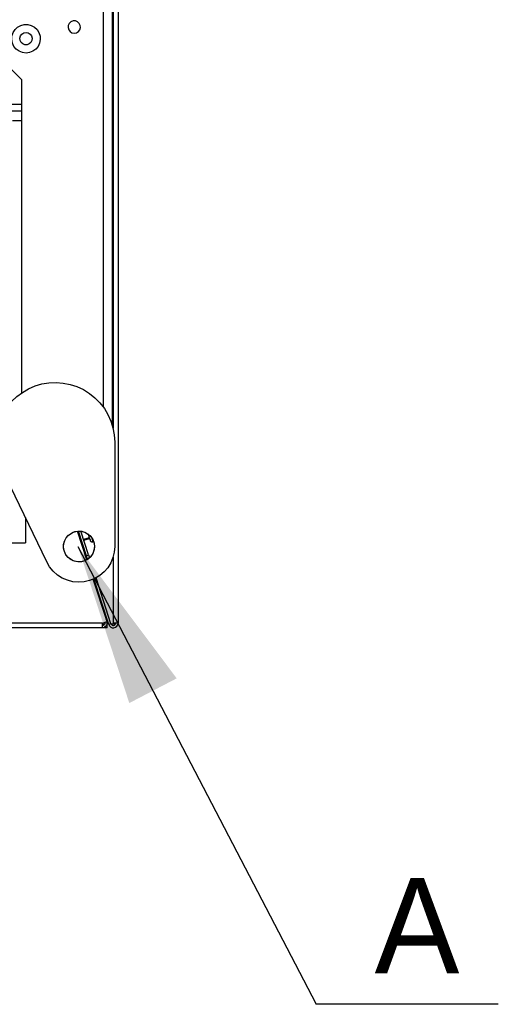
# Model space of a CAD drawing. Header units: millimetres. Extents: x 0 to 39025, y -31299 to 8400.
# Tile 86 of 256: x 15294 to 15495, y -27701 to -27288. Entities that reach past the tile are written whole.
import ezdxf

# ---------------------------------------------------------------- set-up
doc = ezdxf.new("R2010")
doc.units = ezdxf.units.MM
doc.layers.add('ANOTACIJE', color=7, linetype='Continuous')
doc.styles.add('SLDTEXTSTYLE1', font='Montserrat-Regular.ttf')
doc.styles.get("Standard").update_dxf_attribs({"font": 'Montserrat-Regular.ttf'})
doc.dimstyles.new('SLDDIMSTYLE3', dxfattribs={"dimtxt": 0.18, "dimasz": 3.414889, "dimexe": 0, "dimexo": 0.0625, "dimgap": 0, "dimtad": 0, "dimtih": 1, "dimtoh": 1, "dimdec": 0, "dimrnd": 1e-09, "dimzin": 0, "dimdsep": 46, "dimtxsty": 'Standard', "dimsah": 1, "dimcen": 0.09, "dimadec": 0, "dimazin": 0, "dimtfac": 3.414889, "dimtdec": 0, "dimtofl": 0, "dimtmove": 0, "dimatfit": 3, "dimfxl": 1, "dimfrac": 2, "dimtolj": 1, "dimtzin": 0, "dimarcsym": 0})

# ---------------------------------------------------------------- blocks, each defined once
blk = doc.blocks.new('Adapt 2 (spodaj)')
blk.add_circle((1133.61, 34.13), 6.47)
at = {"lineweight": 25}
for points in [[(1150, 712.98), (1150, 712.98), (1150, 1.98), (1150, 1.98)], [(1147.9, 676.3), (1147.9, 676.3), (1147.9, 83.87), (1147.9, 83.87)], [(1143.8, 651.28), (1143.8, 651.28), (1143.8, 92.72), (1143.8, 92.72)], [(1147.6, 651.28), (1147.6, 651.28), (1147.6, 84.99), (1147.6, 84.99)], [(1094.4, 245.28), (1094.4, 245.28), (1109.4, 230.28), (1109.4, 230.28)], [(1109.4, 230.28), (1109.4, 230.28), (1109.4, 212.98), (1109.4, 212.98)], [(1023.1, 219.88), (1023.1, 219.88), (1109.4, 219.88), (1109.4, 219.88)], [(1023.1, 217.08), (1023.1, 217.08), (1109.4, 217.08), (1109.4, 217.08)], [(1109.4, 212.98), (1109.4, 212.98), (1109.4, 98.57), (1109.4, 98.57)], [(1148.6, 77.99), (1148.6, 77.99), (1148.6, 34.12), (1148.6, 34.12)], [(1120.08, 27.62), (1120.08, 27.62), (1101.07, 67.16), (1101.07, 67.16)], [(1111.1, 46.3), (1111.1, 46.3), (1111.1, 35.66), (1111.1, 35.66)], [(1136.95, 28.55), (1136.95, 28.55), (1133.03, 40.59), (1133.03, 40.59)], [(1133.03, 40.59), (1133.03, 40.59), (1135, 34.56), (1135, 34.56)], [(1137.2, 28.71), (1137.2, 28.71), (1133.33, 40.61), (1133.33, 40.61)], [(1136.71, 30.24), (1136.71, 30.24), (1133.34, 40.61), (1133.34, 40.61)], [(1137.66, 30.55), (1137.66, 30.55), (1134.41, 40.57), (1134.41, 40.57)], [(1137.94, 37.81), (1137.94, 37.81), (1135.56, 37.03), (1135.56, 37.03)], [(1135.65, 36.76), (1135.65, 36.76), (1138.02, 37.54), (1138.02, 37.54)], [(1095.49, 35.66), (1095.49, 35.66), (1111.1, 35.66), (1111.1, 35.66)], [(1135, 34.56), (1135, 34.56), (1134.99, 34.56), (1134.99, 34.56)], [(1135.61, 32.66), (1135.61, 32.66), (1135, 34.56), (1135, 34.56)], [(1135.61, 32.66), (1135.61, 32.66), (1135.61, 32.66), (1135.61, 32.66)], [(1136.71, 30.24), (1136.71, 30.24), (1137.66, 30.55), (1137.66, 30.55)], [(1137.21, 28.71), (1137.21, 28.71), (1136.71, 30.24), (1136.71, 30.24)], [(1137.66, 30.55), (1137.66, 30.55), (1138.04, 29.38), (1138.04, 29.38)], [(1147.9, 29.59), (1147.9, 29.59), (1147.9, 1.98), (1147.9, 1.98)], [(1147.05, 1.67), (1147.05, 1.67), (1140.78, 20.95), (1140.78, 20.95)], [(1145.38, 2.6), (1145.38, 2.6), (1139.6, 20.37), (1139.6, 20.37)], [(1146.09, 1.34), (1146.09, 1.34), (1139.87, 20.49), (1139.87, 20.49)], [(1146.09, 1.36), (1146.09, 1.36), (1139.88, 20.5), (1139.88, 20.5)], [(1143.48, 1.98), (1143.48, 1.98), (1097.49, 1.98), (1097.49, 1.98)], [(1143.48, 1.98), (1143.48, 1.98), (1145.38, 2.6), (1145.38, 2.6)], [(1144.29, 1.4), (1144.29, 1.4), (1143.48, 1.4), (1143.48, 1.4)], [(1145.5, 0), (1145.5, 0), (1143.48, 0), (1143.48, 0)], [(1144.33, 2.25), (1144.33, 2.25), (1144.46, 1.84), (1144.46, 1.84)], [(1144.46, 2.1), (1144.46, 2.1), (1144.38, 2.1), (1144.38, 2.1)], [(1145.47, 3.26), (1145.47, 3.26), (1145.01, 3.72), (1145.01, 3.72)], [(1145.48, 3.23), (1145.48, 3.23), (1145.02, 3.69), (1145.02, 3.69)], [(1145.18, 3.2), (1145.18, 3.2), (1145.5, 2.88), (1145.5, 2.88)], [(1145.5, 2.88), (1145.5, 2.88), (1145.28, 2.88), (1145.28, 2.88)], [(1145.6, 2.86), (1145.6, 2.86), (1145.5, 2.86), (1145.5, 2.86)], [(1145.6, 2.86), (1145.6, 2.86), (1145.5, 2.86), (1145.5, 2.86)], [(1145.61, 2.83), (1145.61, 2.83), (1145.5, 2.83), (1145.5, 2.83)], [(1147.05, 1.67), (1147.05, 1.67), (1146.09, 1.36), (1146.09, 1.36)], [(1146.09, 1.34), (1146.09, 1.34), (1146.09, 1.36), (1146.09, 1.36)], [(1146.1, 1.34), (1146.1, 1.34), (1146.09, 1.34), (1146.09, 1.34)], [(1147.11, 1.51), (1147.11, 1.51), (1148, 1.64), (1148, 1.64)], [(1148, 1.62), (1148, 1.62), (1147.12, 1.49), (1147.12, 1.49)], [(1148, 1.98), (1148, 1.98), (1148, 1.64), (1148, 1.64)], [(1148, 1.62), (1148, 1.62), (1148, 1.64), (1148, 1.64)], [(1143.48, -0.02), (1143.48, -0.02), (1097.49, -0.02), (1097.49, -0.02)]]:
    blk.add_open_spline(points, degree=3, dxfattribs=at)
for points, knots in [([(1111.35, 241.38), (1111.35, 241.38), (1112.84, 241.56), (1112.84, 241.56), (1112.84, 241.56), (1114.24, 242.12), (1114.24, 242.12), (1114.24, 242.12), (1115.46, 243), (1115.46, 243), (1115.46, 243), (1116.42, 244.16), (1116.42, 244.16), (1116.42, 244.16), (1117.05, 245.52), (1117.05, 245.52), (1117.05, 245.52), (1117.34, 247), (1117.34, 247), (1117.34, 247), (1117.24, 248.5), (1117.24, 248.5), (1117.24, 248.5), (1116.78, 249.93), (1116.78, 249.93), (1116.78, 249.93), (1115.97, 251.2), (1115.97, 251.2), (1115.97, 251.2), (1114.87, 252.23), (1114.87, 252.23), (1114.87, 252.23), (1113.56, 252.96), (1113.56, 252.96), (1113.56, 252.96), (1112.1, 253.33), (1112.1, 253.33), (1112.1, 253.33), (1110.59, 253.33), (1110.59, 253.33), (1110.59, 253.33), (1109.14, 252.96), (1109.14, 252.96), (1109.14, 252.96), (1107.82, 252.23), (1107.82, 252.23), (1107.82, 252.23), (1106.72, 251.2), (1106.72, 251.2), (1106.72, 251.2), (1105.92, 249.93), (1105.92, 249.93), (1105.92, 249.93), (1105.45, 248.5), (1105.45, 248.5), (1105.45, 248.5), (1105.36, 247), (1105.36, 247), (1105.36, 247), (1105.64, 245.52), (1105.64, 245.52), (1105.64, 245.52), (1106.28, 244.16), (1106.28, 244.16), (1106.28, 244.16), (1107.24, 243), (1107.24, 243), (1107.24, 243), (1108.46, 242.12), (1108.46, 242.12), (1108.46, 242.12), (1109.86, 241.56), (1109.86, 241.56), (1109.86, 241.56), (1111.35, 241.38), (1111.35, 241.38)], [0, 0, 0, 0, 1, 1, 1, 2, 2, 2, 3, 3, 3, 4, 4, 4, 5, 5, 5, 6, 6, 6, 7, 7, 7, 8, 8, 8, 9, 9, 9, 10, 10, 10, 11, 11, 11, 12, 12, 12, 13, 13, 13, 14, 14, 14, 15, 15, 15, 16, 16, 16, 17, 17, 17, 18, 18, 18, 19, 19, 19, 20, 20, 20, 21, 21, 21, 22, 22, 22, 23, 23, 23, 24, 24, 24, 25, 25, 25, 25]), ([(1131.6, 249.68), (1131.6, 249.68), (1130.66, 249.85), (1130.66, 249.85), (1130.66, 249.85), (1129.85, 250.36), (1129.85, 250.36), (1129.85, 250.36), (1129.27, 251.12), (1129.27, 251.12), (1129.27, 251.12), (1129.01, 252.04), (1129.01, 252.04), (1129.01, 252.04), (1129.1, 252.99), (1129.1, 252.99), (1129.1, 252.99), (1129.52, 253.84), (1129.52, 253.84), (1129.52, 253.84), (1130.23, 254.49), (1130.23, 254.49), (1130.23, 254.49), (1131.12, 254.83), (1131.12, 254.83), (1131.12, 254.83), (1132.08, 254.83), (1132.08, 254.83), (1132.08, 254.83), (1132.97, 254.49), (1132.97, 254.49), (1132.97, 254.49), (1133.67, 253.84), (1133.67, 253.84), (1133.67, 253.84), (1134.1, 252.99), (1134.1, 252.99), (1134.1, 252.99), (1134.19, 252.04), (1134.19, 252.04), (1134.19, 252.04), (1133.93, 251.12), (1133.93, 251.12), (1133.93, 251.12), (1133.35, 250.36), (1133.35, 250.36), (1133.35, 250.36), (1132.54, 249.85), (1132.54, 249.85), (1132.54, 249.85), (1131.6, 249.68), (1131.6, 249.68)], [0, 0, 0, 0, 1, 1, 1, 2, 2, 2, 3, 3, 3, 4, 4, 4, 5, 5, 5, 6, 6, 6, 7, 7, 7, 8, 8, 8, 9, 9, 9, 10, 10, 10, 11, 11, 11, 12, 12, 12, 13, 13, 13, 14, 14, 14, 15, 15, 15, 16, 16, 16, 17, 17, 17, 17]), ([(1111.35, 249.98), (1111.35, 249.98), (1110.41, 249.8), (1110.41, 249.8), (1110.41, 249.8), (1109.6, 249.3), (1109.6, 249.3), (1109.6, 249.3), (1109.02, 248.53), (1109.02, 248.53), (1109.02, 248.53), (1108.76, 247.62), (1108.76, 247.62), (1108.76, 247.62), (1108.85, 246.67), (1108.85, 246.67), (1108.85, 246.67), (1109.27, 245.81), (1109.27, 245.81), (1109.27, 245.81), (1109.98, 245.17), (1109.98, 245.17), (1109.98, 245.17), (1110.87, 244.82), (1110.87, 244.82), (1110.87, 244.82), (1111.83, 244.82), (1111.83, 244.82), (1111.83, 244.82), (1112.72, 245.17), (1112.72, 245.17), (1112.72, 245.17), (1113.42, 245.81), (1113.42, 245.81), (1113.42, 245.81), (1113.85, 246.67), (1113.85, 246.67), (1113.85, 246.67), (1113.94, 247.62), (1113.94, 247.62), (1113.94, 247.62), (1113.67, 248.53), (1113.67, 248.53), (1113.67, 248.53), (1113.1, 249.3), (1113.1, 249.3), (1113.1, 249.3), (1112.29, 249.8), (1112.29, 249.8), (1112.29, 249.8), (1111.35, 249.98), (1111.35, 249.98)], [0, 0, 0, 0, 1, 1, 1, 2, 2, 2, 3, 3, 3, 4, 4, 4, 5, 5, 5, 6, 6, 6, 7, 7, 7, 8, 8, 8, 9, 9, 9, 10, 10, 10, 11, 11, 11, 12, 12, 12, 13, 13, 13, 14, 14, 14, 15, 15, 15, 16, 16, 16, 17, 17, 17, 17]), ([(1105.6, 212.98), (1105.6, 212.98), (1105.67, 212.98), (1105.67, 212.98), (1105.67, 212.98), (1105.89, 212.98), (1105.89, 212.98), (1105.89, 212.98), (1106.24, 212.98), (1106.24, 212.98), (1106.24, 212.98), (1106.71, 212.98), (1106.71, 212.98), (1106.71, 212.98), (1107.29, 212.98), (1107.29, 212.98), (1107.29, 212.98), (1107.95, 212.98), (1107.95, 212.98), (1107.95, 212.98), (1108.66, 212.98), (1108.66, 212.98), (1108.66, 212.98), (1109.4, 212.98), (1109.4, 212.98)], [0, 0, 0, 0, 1, 1, 1, 2, 2, 2, 3, 3, 3, 4, 4, 4, 5, 5, 5, 6, 6, 6, 7, 7, 7, 8, 8, 8, 8]), ([(1147.6, 194.57), (1147.6, 194.57), (1147.73, 194.57), (1147.73, 194.57), (1147.73, 194.57), (1147.86, 194.57), (1147.86, 194.57), (1147.86, 194.57), (1147.9, 194.57), (1147.9, 194.57)], [0, 0, 0, 0, 1, 1, 1, 2, 2, 2, 3, 3, 3, 3]), ([(1147.9, 114.57), (1147.9, 114.57), (1147.86, 114.57), (1147.86, 114.57), (1147.86, 114.57), (1147.73, 114.57), (1147.73, 114.57), (1147.73, 114.57), (1147.6, 114.57), (1147.6, 114.57)], [0, 0, 0, 0, 1, 1, 1, 2, 2, 2, 3, 3, 3, 3]), ([(1101.07, 67.16), (1101.07, 67.16), (1099.93, 69.93), (1099.93, 69.93), (1099.93, 69.93), (1099.14, 72.81), (1099.14, 72.81), (1099.14, 72.81), (1098.7, 75.77), (1098.7, 75.77), (1098.7, 75.77), (1098.61, 78.75), (1098.61, 78.75), (1098.61, 78.75), (1098.88, 81.73), (1098.88, 81.73), (1098.88, 81.73), (1099.5, 84.66), (1099.5, 84.66), (1099.5, 84.66), (1100.47, 87.49), (1100.47, 87.49), (1100.47, 87.49), (1101.77, 90.18), (1101.77, 90.18), (1101.77, 90.18), (1103.38, 92.7), (1103.38, 92.7), (1103.38, 92.7), (1105.28, 95.01), (1105.28, 95.01), (1105.28, 95.01), (1107.44, 97.07), (1107.44, 97.07), (1107.44, 97.07), (1109.83, 98.86), (1109.83, 98.86), (1109.83, 98.86), (1112.42, 100.35), (1112.42, 100.35), (1112.42, 100.35), (1115.17, 101.53), (1115.17, 101.53), (1115.17, 101.53), (1118.04, 102.37), (1118.04, 102.37), (1118.04, 102.37), (1120.99, 102.86), (1120.99, 102.86), (1120.99, 102.86), (1123.98, 102.99), (1123.98, 102.99), (1123.98, 102.99), (1126.96, 102.77), (1126.96, 102.77), (1126.96, 102.77), (1129.9, 102.19), (1129.9, 102.19), (1129.9, 102.19), (1132.74, 101.26), (1132.74, 101.26), (1132.74, 101.26), (1135.45, 100.01), (1135.45, 100.01), (1135.45, 100.01), (1137.99, 98.43), (1137.99, 98.43), (1137.99, 98.43), (1140.33, 96.57), (1140.33, 96.57), (1140.33, 96.57), (1142.43, 94.44), (1142.43, 94.44), (1142.43, 94.44), (1144.26, 92.07), (1144.26, 92.07), (1144.26, 92.07), (1145.79, 89.51), (1145.79, 89.51), (1145.79, 89.51), (1147, 86.78), (1147, 86.78), (1147, 86.78), (1147.89, 83.92), (1147.89, 83.92), (1147.89, 83.92), (1148.42, 80.98), (1148.42, 80.98), (1148.42, 80.98), (1148.6, 77.99), (1148.6, 77.99)], [0, 0, 0, 0, 1, 1, 1, 2, 2, 2, 3, 3, 3, 4, 4, 4, 5, 5, 5, 6, 6, 6, 7, 7, 7, 8, 8, 8, 9, 9, 9, 10, 10, 10, 11, 11, 11, 12, 12, 12, 13, 13, 13, 14, 14, 14, 15, 15, 15, 16, 16, 16, 17, 17, 17, 18, 18, 18, 19, 19, 19, 20, 20, 20, 21, 21, 21, 22, 22, 22, 23, 23, 23, 24, 24, 24, 25, 25, 25, 26, 26, 26, 27, 27, 27, 28, 28, 28, 29, 29, 29, 30, 30, 30, 30]), ([(1139.94, 35.56), (1139.94, 35.56), (1139.43, 36.99), (1139.43, 36.99), (1139.43, 36.99), (1138.61, 38.25), (1138.61, 38.25), (1138.61, 38.25), (1137.53, 39.3), (1137.53, 39.3), (1137.53, 39.3), (1136.22, 40.06), (1136.22, 40.06), (1136.22, 40.06), (1134.78, 40.51), (1134.78, 40.51), (1134.78, 40.51), (1133.27, 40.61), (1133.27, 40.61), (1133.27, 40.61), (1131.79, 40.36), (1131.79, 40.36), (1131.79, 40.36), (1130.4, 39.78), (1130.4, 39.78), (1130.4, 39.78), (1129.18, 38.88), (1129.18, 38.88), (1129.18, 38.88), (1128.2, 37.74), (1128.2, 37.74), (1128.2, 37.74), (1127.51, 36.39), (1127.51, 36.39), (1127.51, 36.39), (1127.15, 34.93), (1127.15, 34.93), (1127.15, 34.93), (1127.14, 33.42), (1127.14, 33.42), (1127.14, 33.42), (1127.47, 31.95), (1127.47, 31.95), (1127.47, 31.95), (1128.14, 30.59), (1128.14, 30.59), (1128.14, 30.59), (1129.1, 29.43), (1129.1, 29.43), (1129.1, 29.43), (1130.3, 28.52), (1130.3, 28.52), (1130.3, 28.52), (1131.68, 27.91), (1131.68, 27.91), (1131.68, 27.91), (1133.17, 27.63), (1133.17, 27.63), (1133.17, 27.63), (1134.67, 27.71), (1134.67, 27.71), (1134.67, 27.71), (1136.12, 28.13), (1136.12, 28.13), (1136.12, 28.13), (1137.43, 28.87), (1137.43, 28.87), (1137.43, 28.87), (1138.54, 29.9), (1138.54, 29.9), (1138.54, 29.9), (1139.38, 31.15), (1139.38, 31.15), (1139.38, 31.15), (1139.91, 32.56), (1139.91, 32.56), (1139.91, 32.56), (1140.1, 34.06), (1140.1, 34.06), (1140.1, 34.06), (1139.94, 35.56), (1139.94, 35.56)], [0, 0, 0, 0, 1, 1, 1, 2, 2, 2, 3, 3, 3, 4, 4, 4, 5, 5, 5, 6, 6, 6, 7, 7, 7, 8, 8, 8, 9, 9, 9, 10, 10, 10, 11, 11, 11, 12, 12, 12, 13, 13, 13, 14, 14, 14, 15, 15, 15, 16, 16, 16, 17, 17, 17, 18, 18, 18, 19, 19, 19, 20, 20, 20, 21, 21, 21, 22, 22, 22, 23, 23, 23, 24, 24, 24, 25, 25, 25, 26, 26, 26, 27, 27, 27, 27]), ([(1137.42, 39.37), (1137.42, 39.37), (1137.47, 39.25), (1137.47, 39.25), (1137.47, 39.25), (1137.81, 38.18), (1137.81, 38.18), (1137.81, 38.18), (1138.08, 37.37), (1138.08, 37.37), (1138.08, 37.37), (1138.24, 36.86), (1138.24, 36.86), (1138.24, 36.86), (1138.3, 36.68), (1138.3, 36.68)], [0, 0, 0, 0, 1, 1, 1, 2, 2, 2, 3, 3, 3, 4, 4, 4, 5, 5, 5, 5]), ([(1138.82, 37.99), (1138.82, 37.99), (1138.99, 37.45), (1138.99, 37.45), (1138.99, 37.45), (1139.24, 36.68), (1139.24, 36.68), (1139.24, 36.68), (1139.39, 36.23), (1139.39, 36.23), (1139.39, 36.23), (1139.43, 36.11), (1139.43, 36.11)], [0, 0, 0, 0, 1, 1, 1, 2, 2, 2, 3, 3, 3, 4, 4, 4, 4]), ([(1148.6, 34.12), (1148.6, 34.12), (1148.41, 31.75), (1148.41, 31.75), (1148.41, 31.75), (1147.85, 29.44), (1147.85, 29.44), (1147.85, 29.44), (1146.93, 27.26), (1146.93, 27.26), (1146.93, 27.26), (1145.69, 25.23), (1145.69, 25.23), (1145.69, 25.23), (1144.13, 23.44), (1144.13, 23.44), (1144.13, 23.44), (1142.32, 21.91), (1142.32, 21.91), (1142.32, 21.91), (1140.28, 20.69), (1140.28, 20.69), (1140.28, 20.69), (1138.08, 19.8), (1138.08, 19.8), (1138.08, 19.8), (1135.77, 19.28), (1135.77, 19.28), (1135.77, 19.28), (1133.39, 19.12), (1133.39, 19.12), (1133.39, 19.12), (1131.03, 19.34), (1131.03, 19.34), (1131.03, 19.34), (1128.73, 19.93), (1128.73, 19.93), (1128.73, 19.93), (1126.55, 20.87), (1126.55, 20.87), (1126.55, 20.87), (1124.55, 22.15), (1124.55, 22.15), (1124.55, 22.15), (1122.78, 23.73), (1122.78, 23.73), (1122.78, 23.73), (1121.27, 25.57), (1121.27, 25.57), (1121.27, 25.57), (1120.08, 27.62), (1120.08, 27.62)], [0, 0, 0, 0, 1, 1, 1, 2, 2, 2, 3, 3, 3, 4, 4, 4, 5, 5, 5, 6, 6, 6, 7, 7, 7, 8, 8, 8, 9, 9, 9, 10, 10, 10, 11, 11, 11, 12, 12, 12, 13, 13, 13, 14, 14, 14, 15, 15, 15, 16, 16, 16, 17, 17, 17, 17]), ([(1138.3, 36.68), (1138.3, 36.68), (1138.37, 36.52), (1138.37, 36.52), (1138.37, 36.52), (1138.47, 36.38), (1138.47, 36.38), (1138.47, 36.38), (1138.6, 36.25), (1138.6, 36.25), (1138.6, 36.25), (1138.75, 36.16), (1138.75, 36.16), (1138.75, 36.16), (1138.91, 36.1), (1138.91, 36.1), (1138.91, 36.1), (1139.08, 36.06), (1139.08, 36.06), (1139.08, 36.06), (1139.26, 36.07), (1139.26, 36.07), (1139.26, 36.07), (1139.43, 36.11), (1139.43, 36.11)], [0, 0, 0, 0, 1, 1, 1, 2, 2, 2, 3, 3, 3, 4, 4, 4, 5, 5, 5, 6, 6, 6, 7, 7, 7, 8, 8, 8, 8]), ([(1139.43, 36.11), (1139.43, 36.11), (1139.59, 36.18), (1139.59, 36.18), (1139.59, 36.18), (1139.73, 36.27), (1139.73, 36.27)], [0, 0, 0, 0, 1, 1, 1, 2, 2, 2, 2]), ([(1145.38, 2.6), (1145.38, 2.6), (1145.47, 2.13), (1145.47, 2.13), (1145.47, 2.13), (1145.45, 1.67), (1145.45, 1.67), (1145.45, 1.67), (1145.32, 1.21), (1145.32, 1.21), (1145.32, 1.21), (1145.09, 0.8), (1145.09, 0.8), (1145.09, 0.8), (1144.78, 0.46), (1144.78, 0.46), (1144.78, 0.46), (1144.38, 0.19), (1144.38, 0.19), (1144.38, 0.19), (1143.94, 0.03), (1143.94, 0.03), (1143.94, 0.03), (1143.48, -0.02), (1143.48, -0.02)], [0, 0, 0, 0, 1, 1, 1, 2, 2, 2, 3, 3, 3, 4, 4, 4, 5, 5, 5, 6, 6, 6, 7, 7, 7, 8, 8, 8, 8]), ([(1144.43, 2.29), (1144.43, 2.29), (1144.47, 2.06), (1144.47, 2.06), (1144.47, 2.06), (1144.46, 1.82), (1144.46, 1.82), (1144.46, 1.82), (1144.4, 1.59), (1144.4, 1.59), (1144.4, 1.59), (1144.29, 1.39), (1144.29, 1.39), (1144.29, 1.39), (1144.13, 1.22), (1144.13, 1.22), (1144.13, 1.22), (1143.93, 1.09), (1143.93, 1.09), (1143.93, 1.09), (1143.71, 1.01), (1143.71, 1.01), (1143.71, 1.01), (1143.48, 0.98), (1143.48, 0.98)], [0, 0, 0, 0, 1, 1, 1, 2, 2, 2, 3, 3, 3, 4, 4, 4, 5, 5, 5, 6, 6, 6, 7, 7, 7, 8, 8, 8, 8]), ([(1143.48, -0.02), (1143.48, -0.02), (1143.48, 0.01), (1143.48, 0.01), (1143.48, 0.01), (1143.48, 0.13), (1143.48, 0.13), (1143.48, 0.13), (1143.48, 0.31), (1143.48, 0.31), (1143.48, 0.31), (1143.48, 0.56), (1143.48, 0.56), (1143.48, 0.56), (1143.48, 0.86), (1143.48, 0.86), (1143.48, 0.86), (1143.48, 1.21), (1143.48, 1.21), (1143.48, 1.21), (1143.48, 1.59), (1143.48, 1.59), (1143.48, 1.59), (1143.48, 1.98), (1143.48, 1.98)], [0, 0, 0, 0, 1, 1, 1, 2, 2, 2, 3, 3, 3, 4, 4, 4, 5, 5, 5, 6, 6, 6, 7, 7, 7, 8, 8, 8, 8]), ([(1145.5, 2.1), (1145.5, 2.1), (1145.5, 2.11), (1145.5, 2.11), (1145.5, 2.11), (1145.5, 2.16), (1145.5, 2.16), (1145.5, 2.16), (1145.5, 2.23), (1145.5, 2.23), (1145.5, 2.23), (1145.5, 2.33), (1145.5, 2.33), (1145.5, 2.33), (1145.5, 2.44), (1145.5, 2.44), (1145.5, 2.44), (1145.5, 2.58), (1145.5, 2.58), (1145.5, 2.58), (1145.5, 2.73), (1145.5, 2.73), (1145.5, 2.73), (1145.5, 2.88), (1145.5, 2.88)], [0, 0, 0, 0, 1, 1, 1, 2, 2, 2, 3, 3, 3, 4, 4, 4, 5, 5, 5, 6, 6, 6, 7, 7, 7, 8, 8, 8, 8]), ([(1145.5, 0), (1145.5, 0), (1145.5, 0.08), (1145.5, 0.08), (1145.5, 0.08), (1145.5, 0.31), (1145.5, 0.31), (1145.5, 0.31), (1145.5, 0.65), (1145.5, 0.65), (1145.5, 0.65), (1145.5, 1.05), (1145.5, 1.05), (1145.5, 1.05), (1145.5, 1.45), (1145.5, 1.45), (1145.5, 1.45), (1145.5, 1.79), (1145.5, 1.79), (1145.5, 1.79), (1145.5, 2.02), (1145.5, 2.02), (1145.5, 2.02), (1145.5, 2.1), (1145.5, 2.1)], [0, 0, 0, 0, 1, 1, 1, 2, 2, 2, 3, 3, 3, 4, 4, 4, 5, 5, 5, 6, 6, 6, 7, 7, 7, 8, 8, 8, 8]), ([(1146.09, 1.36), (1146.09, 1.36), (1146.43, 0.74), (1146.43, 0.74), (1146.43, 0.74), (1146.95, 0.27), (1146.95, 0.27), (1146.95, 0.27), (1147.61, 0.01), (1147.61, 0.01), (1147.61, 0.01), (1148.31, 0), (1148.31, 0), (1148.31, 0), (1148.98, 0.23), (1148.98, 0.23), (1148.98, 0.23), (1149.52, 0.68), (1149.52, 0.68), (1149.52, 0.68), (1149.87, 1.28), (1149.87, 1.28), (1149.87, 1.28), (1150, 1.98), (1150, 1.98)], [0, 0, 0, 0, 1, 1, 1, 2, 2, 2, 3, 3, 3, 4, 4, 4, 5, 5, 5, 6, 6, 6, 7, 7, 7, 8, 8, 8, 8]), ([(1147.05, 1.67), (1147.05, 1.67), (1147.21, 1.36), (1147.21, 1.36), (1147.21, 1.36), (1147.48, 1.13), (1147.48, 1.13), (1147.48, 1.13), (1147.8, 0.99), (1147.8, 0.99), (1147.8, 0.99), (1148.16, 0.99), (1148.16, 0.99), (1148.16, 0.99), (1148.49, 1.1), (1148.49, 1.1), (1148.49, 1.1), (1148.76, 1.33), (1148.76, 1.33), (1148.76, 1.33), (1148.94, 1.63), (1148.94, 1.63), (1148.94, 1.63), (1149, 1.98), (1149, 1.98)], [0, 0, 0, 0, 1, 1, 1, 2, 2, 2, 3, 3, 3, 4, 4, 4, 5, 5, 5, 6, 6, 6, 7, 7, 7, 8, 8, 8, 8]), ([(1150, 1.98), (1150, 1.98), (1149.92, 1.98), (1149.92, 1.98), (1149.92, 1.98), (1149.69, 1.98), (1149.69, 1.98), (1149.69, 1.98), (1149.35, 1.98), (1149.35, 1.98), (1149.35, 1.98), (1148.95, 1.98), (1148.95, 1.98), (1148.95, 1.98), (1148.55, 1.98), (1148.55, 1.98), (1148.55, 1.98), (1148.2, 1.98), (1148.2, 1.98), (1148.2, 1.98), (1147.98, 1.98), (1147.98, 1.98), (1147.98, 1.98), (1147.9, 1.98), (1147.9, 1.98)], [0, 0, 0, 0, 1, 1, 1, 2, 2, 2, 3, 3, 3, 4, 4, 4, 5, 5, 5, 6, 6, 6, 7, 7, 7, 8, 8, 8, 8]), ([(1148, 1.64), (1148, 1.64), (1148.38, 1.72), (1148.38, 1.72), (1148.38, 1.72), (1148.71, 1.8), (1148.71, 1.8), (1148.71, 1.8), (1148.92, 1.89), (1148.92, 1.89), (1148.92, 1.89), (1149, 1.98), (1149, 1.98)], [0, 0, 0, 0, 1, 1, 1, 2, 2, 2, 3, 3, 3, 4, 4, 4, 4]), ([(1148, 1.62), (1148, 1.62), (1148.77, 1.7), (1148.77, 1.7), (1148.77, 1.7), (1148.95, 1.73), (1148.95, 1.73)], [0, 0, 0, 0, 1, 1, 1, 2, 2, 2, 2])]:
    blk.add_open_spline(points, degree=3, knots=knots, dxfattribs=at)

msp = doc.modelspace()

# ---------------------------------------------------------------- linework, layer by layer
at = {"layer": 'ANOTACIJE', "color": 0}
msp.add_line((15494.67, -27701.15), (15418.17, -27701.15), dxfattribs=at)

# ---------------------------------------------------------------- block references
at = {"color": 1}
msp.add_blockref('Adapt 2 (spodaj)', (14184.86, -27543), dxfattribs=at)

# ---------------------------------------------------------------- texts
at = {"layer": 'ANOTACIJE', "color": 0, "insert": (15442.66, -27688.17), "char_height": 40, "attachment_point": 7, "style": 'SLDTEXTSTYLE1'}
msp.add_mtext('A', dxfattribs=at)

# ---------------------------------------------------------------- leaders
at = {"layer": 'ANOTACIJE', "color": 7}
msp.add_leader([(15318.02, -27508.87), (15418.17, -27701.15)], dimstyle='SLDDIMSTYLE3', override={"dimscale": 20}, dxfattribs=at)

doc.saveas('drawing.dxf')
